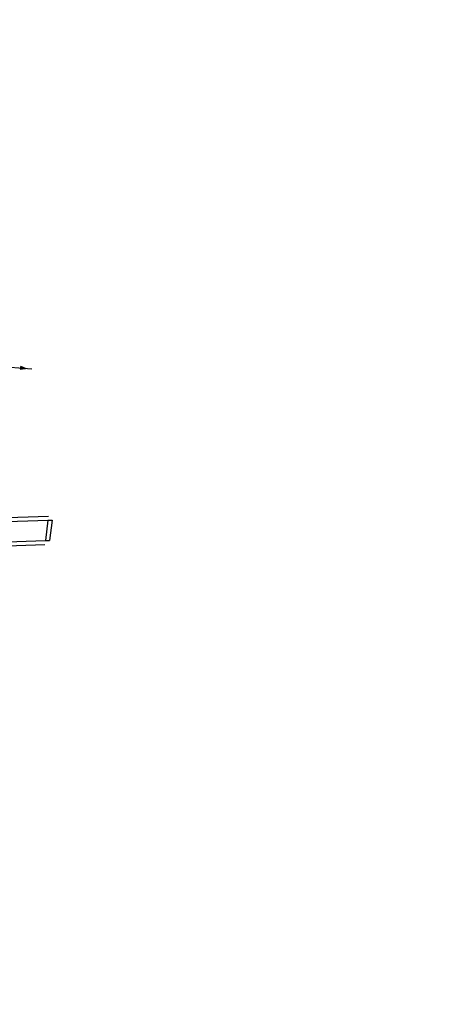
# Model space of a CAD drawing. Extents: x 459406 to 461721, y 413308 to 423218.
# Tile 158 of 256: x 461334 to 461436, y 418547 to 418790. Entities that reach past the tile are written whole.
import ezdxf

# ---------------------------------------------------------------- set-up
doc = ezdxf.new("R2010")
doc.units = 0
doc.header["$LTSCALE"] = 2
doc.header["$MEASUREMENT"] = 0
doc.linetypes.add('AUSGEZOGEN', pattern=[0])
doc.layers.add('FBR', color=8, linetype='CONTINUOUS')
doc.layers.add('LAGEPLAN', color=15, linetype='AUSGEZOGEN')

msp = doc.modelspace()

# ---------------------------------------------------------------- linework, layer by layer
at = {"layer": 'FBR'}
for points in [[(461255.03, 418896.58, -0.00001), (461255.1, 418884.08, 0.00001), (461255.16, 418871.58, 0.00001), (461255.23, 418859.08, -0.000008), (461255.3, 418846.58, -0.000012), (461255.36, 418834.08)], [(461270.28, 418896.66, -0.00001), (461270.35, 418884.16, 0.00001), (461270.41, 418871.66, 0.00001), (461270.48, 418859.16, -0.000008), (461270.55, 418846.66, -0.000012), (461270.61, 418834.16)], [(461289.6, 418884.26, 0.00001), (461289.66, 418871.76, 0.00001), (461289.73, 418859.27, -0.000008), (461289.8, 418846.76, -0.000012), (461289.86, 418834.26)], [(461163.85, 418068.37, -0.000001), (461160.45, 418056.35, -0.000002)]]:
    msp.add_lwpolyline(points, format="xyb", dxfattribs=at)
at = {"layer": 'LAGEPLAN'}
for p, q in [((461308.93, 418705.68), (461336.62, 418703.59)), ((461333.87, 418703.35), (461333.92, 418704.1)), ((461333.87, 418703.37), (461333.93, 418704.06)), ((461335.09, 418703.64), (461333.87, 418703.35)), ((461335.03, 418703.64), (461333.87, 418703.37)), ((461333.88, 418703.39), (461333.94, 418704.02)), ((461335.01, 418703.64), (461333.88, 418703.39)), ((461333.89, 418703.4), (461333.94, 418704)), ((461333.89, 418703.41), (461333.95, 418703.99)), ((461334.95, 418703.64), (461333.89, 418703.41)), ((461334.98, 418703.64), (461333.89, 418703.4)), ((461333.91, 418703.43), (461333.96, 418703.97)), ((461334.91, 418703.65), (461333.91, 418703.43)), ((461333.92, 418704.1), (461335.09, 418703.64)), ((461333.92, 418704.09), (461335.06, 418703.65)), ((461333.92, 418704.09), (461333.92, 418704.09)), ((461335.08, 418703.65), (461333.92, 418704.09)), ((461333.92, 418704.08), (461333.92, 418704.07)), ((461335.07, 418703.64), (461333.92, 418704.08)), ((461333.92, 418704.07), (461335.05, 418703.64)), ((461333.92, 418703.45), (461333.97, 418703.95)), ((461334.87, 418703.65), (461333.92, 418703.45)), ((461333.93, 418704.06), (461333.93, 418704.03)), ((461333.93, 418704.05), (461335.03, 418703.64)), ((461333.93, 418704.05), (461333.93, 418704.05)), ((461335.05, 418703.64), (461333.93, 418704.05)), ((461333.93, 418704.03), (461335.01, 418703.64)), ((461333.94, 418704.02), (461334.98, 418703.64)), ((461333.94, 418704), (461334.95, 418703.64)), ((461333.94, 418703.46), (461333.98, 418703.93)), ((461334.83, 418703.65), (461333.94, 418703.46)), ((461333.95, 418703.99), (461334.91, 418703.65)), ((461333.95, 418703.48), (461333.99, 418703.92)), ((461334.79, 418703.66), (461333.95, 418703.48)), ((461333.96, 418703.97), (461334.87, 418703.65)), ((461333.97, 418703.95), (461334.83, 418703.65)), ((461333.97, 418703.5), (461334, 418703.89)), ((461334.75, 418703.66), (461333.97, 418703.5)), ((461333.98, 418703.93), (461334.79, 418703.66)), ((461333.98, 418703.52), (461334.01, 418703.87)), ((461334.72, 418703.66), (461333.98, 418703.52)), ((461333.99, 418703.92), (461334.75, 418703.66)), ((461333.99, 418703.53), (461334.02, 418703.85)), ((461334.67, 418703.67), (461333.99, 418703.53)), ((461334, 418703.89), (461334.72, 418703.66)), ((461334, 418703.54), (461334.03, 418703.83)), ((461334.62, 418703.68), (461334, 418703.54)), ((461334.01, 418703.87), (461334.67, 418703.67)), ((461334.02, 418703.85), (461334.62, 418703.68)), ((461334.02, 418703.56), (461334.04, 418703.82)), ((461334.57, 418703.68), (461334.02, 418703.56)), ((461334.03, 418703.83), (461334.57, 418703.68)), ((461334.03, 418703.58), (461334.05, 418703.8)), ((461334.52, 418703.68), (461334.03, 418703.58)), ((461334.04, 418703.82), (461334.52, 418703.68)), ((461334.05, 418703.8), (461334.48, 418703.69)), ((461334.05, 418703.59), (461334.06, 418703.79)), ((461334.48, 418703.69), (461334.05, 418703.59)), ((461334.06, 418703.79), (461334.41, 418703.69)), ((461334.06, 418703.61), (461334.08, 418703.77)), ((461334.41, 418703.69), (461334.06, 418703.61)), ((461334.08, 418703.77), (461334.37, 418703.7)), ((461334.08, 418703.62), (461334.09, 418703.75)), ((461334.37, 418703.7), (461334.08, 418703.62)), ((461334.09, 418703.75), (461334.31, 418703.7)), ((461334.1, 418703.64), (461334.11, 418703.74)), ((461334.31, 418703.7), (461334.1, 418703.64)), ((461334.11, 418703.74), (461334.27, 418703.7)), ((461334.11, 418703.66), (461334.12, 418703.73)), ((461334.27, 418703.7), (461334.11, 418703.66)), ((461334.12, 418703.73), (461334.22, 418703.7)), ((461334.12, 418703.67), (461334.14, 418703.71)), ((461334.22, 418703.7), (461334.12, 418703.67)), ((461334.14, 418703.71), (461334.17, 418703.7)), ((461334.17, 418703.7), (461334.15, 418703.69)), ((461335.06, 418703.65), (461335.07, 418703.64)), ((461301, 418665.95), (461340.72, 418667.19)), ((461301.04, 418664.96), (461340.6, 418666.2)), ((461340.6, 418666.2), (461339.98, 418661.17)), ((461340.6, 418666.2), (461341.61, 418666.23)), ((461341.61, 418666.23), (461340.99, 418661.21)), ((461341.32, 418663.86), (461341.32, 418663.86)), ((461341.33, 418663.95), (461341.33, 418663.95)), ((461340.27, 418663.55), (461340.27, 418663.55)), ((461340.27, 418663.5), (461340.27, 418663.5)), ((461340.29, 418663.69), (461340.29, 418663.69)), ((461340.29, 418663.64), (461340.29, 418663.64)), ((461340.3, 418663.78), (461340.3, 418663.78)), ((461340.31, 418663.83), (461340.31, 418663.83)), ((461341.28, 418663.53), (461341.28, 418663.53)), ((461341.29, 418663.58), (461341.29, 418663.58)), ((461341.3, 418663.72), (461341.3, 418663.72)), ((461341.3, 418663.67), (461341.3, 418663.67)), ((461341.31, 418663.81), (461341.31, 418663.81)), ((461297.23, 418658.83), (461339.86, 418660.18)), ((461301.19, 418659.96), (461339.98, 418661.17)), ((461339.98, 418661.17), (461340.99, 418661.21))]:
    msp.add_line(p, q, dxfattribs=at)

doc.saveas('drawing.dxf')
